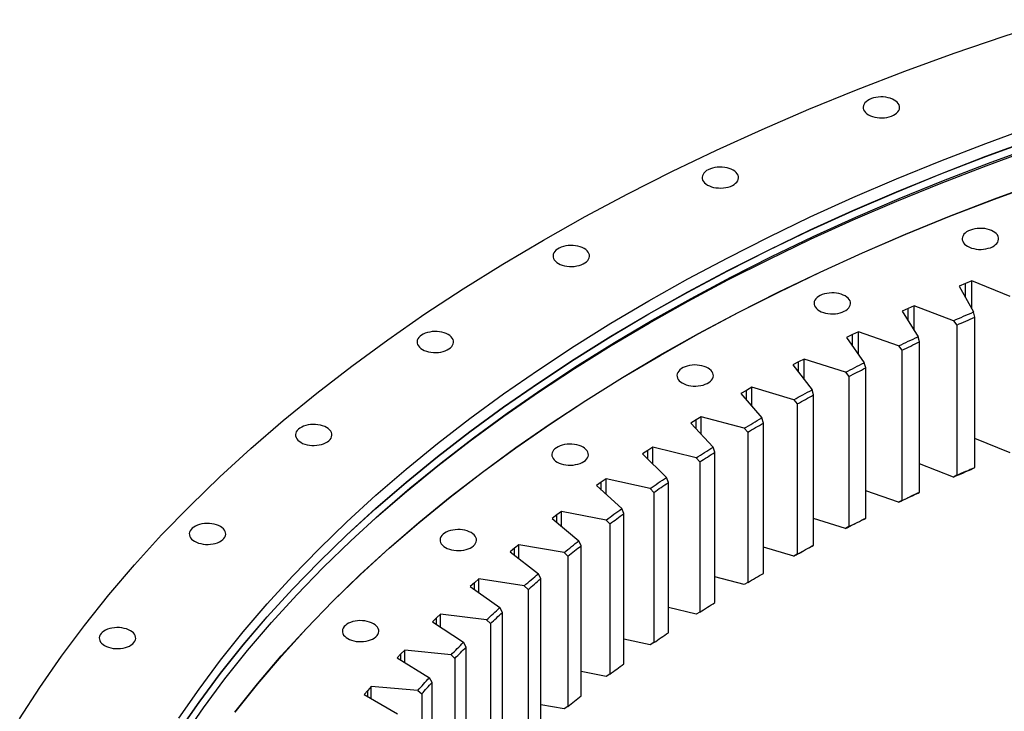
# Model space of a CAD drawing. Header units: millimetres. Extents: x -1928 to 21055, y 64816 to 83481.
# Tile 11 of 17: x 11141 to 12194, y 74853 to 75594. Entities that reach past the tile are written whole.
import ezdxf

# ---------------------------------------------------------------- set-up
doc = ezdxf.new("R2010")
doc.units = ezdxf.units.MM
doc.header["$LTSCALE"] = 100

msp = doc.modelspace()

# ---------------------------------------------------------------- linework, layer by layer
at = {"color": 7, "linetype": 'Continuous', "lineweight": 25}
for p, q in [((12152.7, 75311.3), (12146.1, 75308.5)), ((12146.1, 75308.5), (12161.4, 75280.8)), ((12159.4, 75314.1), (12152.7, 75311.3)), ((12200.4, 75297.2), (12159.4, 75314.1)), ((12159.4, 75284.5), (12159.4, 75314.1)), ((12097.9, 75287.5), (12091.4, 75284.6)), ((12140, 75271.4), (12097.9, 75287.5)), ((12097.9, 75260.9), (12097.9, 75287.5)), ((12091.4, 75284.6), (12085, 75281.6)), ((12085, 75281.6), (12102.1, 75254.2)), ((12162.7, 75275.2), (12161.4, 75280.8)), ((12140, 75271.4), (12143.5, 75266.8)), ((12143.5, 75266.8), (12143.5, 75106)), ((12162.7, 75114.3), (12162.7, 75275.2)), ((12031.9, 75256.5), (12025.6, 75253.4)), ((12038.2, 75259.6), (12031.9, 75256.5)), ((12081.2, 75244.4), (12038.2, 75259.6)), ((12038.2, 75235.4), (12038.2, 75259.6)), ((12025.6, 75253.4), (12044.4, 75226.4)), ((12081.2, 75244.4), (12084.8, 75239.9)), ((12103.5, 75248.7), (12102.1, 75254.2)), ((12103.5, 75087.8), (12103.5, 75248.7)), ((12084.8, 75239.9), (12084.8, 75079)), ((11974.1, 75227.2), (11968.1, 75224)), ((11968.1, 75224), (11988.6, 75197.4)), ((11980.2, 75230.4), (11974.1, 75227.2)), ((12024.2, 75216.2), (11980.2, 75230.4)), ((11980.2, 75208.3), (11980.2, 75230.4)), ((12046, 75220.9), (12044.4, 75226.4)), ((12024.2, 75216.2), (12027.9, 75211.7)), ((12046, 75060), (12046, 75220.9)), ((12027.9, 75211.7), (12027.9, 75050.9)), ((11918.3, 75196.7), (11912.5, 75193.4)), ((11912.5, 75193.4), (11934.7, 75167.3)), ((11924.2, 75200.1), (11918.3, 75196.7)), ((11969.1, 75186.8), (11924.2, 75200.1)), ((11924.2, 75179.6), (11924.2, 75200.1)), ((11990.3, 75191.9), (11988.6, 75197.4)), ((11990.3, 75031.1), (11990.3, 75191.9)), ((11969.1, 75186.8), (11972.8, 75182.4)), ((11972.8, 75182.4), (11972.8, 75021.5)), ((11864.5, 75165.1), (11858.8, 75161.6)), ((11858.8, 75161.6), (11882.7, 75136)), ((11870.1, 75168.5), (11864.5, 75165.1)), ((11915.8, 75156.2), (11870.1, 75168.5)), ((11870.1, 75149.5), (11870.1, 75168.5)), ((11936.5, 75161.8), (11934.7, 75167.3)), ((11936.5, 75000.9), (11936.5, 75161.8)), ((11915.8, 75156.2), (11919.7, 75151.9)), ((11919.7, 75151.9), (11919.7, 74991)), ((12200.4, 75129.8), (12162.7, 75145.4)), ((11812.7, 75132.3), (11807.3, 75128.7)), ((11807.3, 75128.7), (11832.7, 75103.6)), ((11818.1, 75135.9), (11812.7, 75132.3)), ((11864.6, 75124.5), (11818.1, 75135.9)), ((11818.1, 75118), (11818.1, 75135.9)), ((11884.7, 75130.6), (11882.7, 75136)), ((11884.7, 74969.7), (11884.7, 75130.6)), ((11864.6, 75124.5), (11868.5, 75120.3)), ((11868.5, 75120.3), (11868.5, 74959.4)), ((12140, 75104), (12103.5, 75118)), ((12161.4, 75113.4), (12162.7, 75114.3)), ((11763, 75098.4), (11757.8, 75094.8)), ((11768.2, 75102.1), (11763, 75098.4)), ((11815.4, 75091.7), (11768.2, 75102.1)), ((11768.2, 75085.3), (11768.2, 75102.1)), ((11834.9, 75098.2), (11832.7, 75103.6)), ((11834.9, 74937.4), (11834.9, 75098.2)), ((12143.5, 75106), (12140, 75104)), ((11757.8, 75094.8), (11784.9, 75070.2)), ((11815.4, 75091.7), (11819.3, 75087.6)), ((11819.3, 75087.6), (11819.3, 74926.8)), ((12081.2, 75077), (12046, 75089.4)), ((12102.1, 75086.8), (12103.5, 75087.8)), ((12084.8, 75079), (12081.2, 75077)), ((11720.5, 75067.3), (11715.5, 75063.6)), ((11768.3, 75058), (11720.5, 75067.3)), ((11720.5, 75051.4), (11720.5, 75067.3)), ((11787.2, 75064.9), (11784.9, 75070.2)), ((11715.5, 75063.6), (11710.6, 75059.8)), ((11710.6, 75059.8), (11739.2, 75035.8)), ((11768.3, 75058), (11772.3, 75053.9)), ((11787.2, 74904), (11787.2, 75064.9)), ((12024.2, 75048.8), (11990.3, 75059.8)), ((12044.4, 75059), (12046, 75060)), ((11772.3, 75053.9), (11772.3, 74893.1)), ((12027.9, 75050.9), (12024.2, 75048.8)), ((11741.6, 75030.5), (11739.2, 75035.8)), ((11670.3, 75027.7), (11665.6, 75023.8)), ((11665.6, 75023.8), (11695.7, 75000.4)), ((11675, 75031.6), (11670.3, 75027.7)), ((11723.4, 75023.2), (11675, 75031.6)), ((11675, 75016.5), (11675, 75031.6)), ((11723.4, 75023.2), (11727.4, 75019.3)), ((11741.6, 74869.6), (11741.6, 75030.5)), ((11969.1, 75019.4), (11936.5, 75029)), ((11988.6, 75030), (11990.3, 75031.1)), ((11727.4, 75019.3), (11727.4, 74858.4)), ((11972.8, 75021.5), (11969.1, 75019.4)), ((11631.9, 74994.9), (11627.4, 74990.9)), ((11680.7, 74987.6), (11631.9, 74994.9)), ((11631.9, 74980.5), (11631.9, 74994.9)), ((11698.2, 74995.2), (11695.7, 75000.4)), ((11698.2, 74834.3), (11698.2, 74995.2)), ((11915.8, 74988.8), (11884.7, 74997.2)), ((11627.4, 74990.9), (11622.9, 74986.9)), ((11622.9, 74986.9), (11654.5, 74964.2)), ((11680.7, 74987.6), (11684.8, 74983.7)), ((11684.8, 74983.7), (11684.8, 74822.8)), ((11919.7, 74991), (11915.8, 74988.8)), ((11657.2, 74959), (11654.5, 74964.2)), ((11864.6, 74957.1), (11834.9, 74964.4)), ((11586.8, 74953.2), (11582.6, 74949.1)), ((11591.1, 74957.3), (11586.8, 74953.2)), ((11640.3, 74951), (11591.1, 74957.3)), ((11591.1, 74943.5), (11591.1, 74957.3)), ((11640.3, 74951), (11644.5, 74947.2)), ((11657.2, 74798.2), (11657.2, 74959)), ((11868.5, 74959.4), (11864.6, 74957.1)), ((11582.6, 74949.1), (11615.6, 74927.1)), ((11644.5, 74947.2), (11644.5, 74786.3)), ((11815.4, 74924.4), (11787.2, 74930.6)), ((11552.7, 74918.8), (11548.7, 74914.7)), ((11602.3, 74913.6), (11552.7, 74918.8)), ((11552.7, 74905.6), (11552.7, 74918.8)), ((11618.4, 74922), (11615.6, 74927.1)), ((11618.4, 74761.1), (11618.4, 74922)), ((11819.3, 74926.8), (11815.4, 74924.4)), ((11548.7, 74914.7), (11544.8, 74910.5)), ((11544.8, 74910.5), (11579.2, 74889.2)), ((11602.3, 74913.6), (11606.5, 74909.9)), ((11606.5, 74909.9), (11606.5, 74749)), ((11582, 74884.1), (11579.2, 74889.2)), ((11768.3, 74890.6), (11741.6, 74895.8)), ((11772.3, 74893.1), (11768.3, 74890.6)), ((11516.8, 74879.6), (11513.1, 74875.4)), ((11566.7, 74875.4), (11516.8, 74879.6)), ((11516.8, 74866.9), (11516.8, 74879.6)), ((11582, 74723.3), (11582, 74884.1)), ((11513.1, 74875.4), (11509.4, 74871.1)), ((11509.4, 74871.1), (11545.1, 74850.5)), ((11566.7, 74875.4), (11570.9, 74871.8)), ((11570.9, 74871.8), (11570.9, 74711)), ((11723.4, 74855.8), (11698.2, 74860.2)), ((11727.4, 74858.4), (11723.4, 74855.8))]:
    msp.add_line(p, q, dxfattribs=at)
at = {"color": 82, "linetype": 'Continuous', "lineweight": 25}
for p, q in [((12152.7, 75296.5), (12152.7, 75311.3)), ((12091.4, 75271.3), (12091.4, 75284.6)), ((12031.9, 75244.5), (12031.9, 75256.5)), ((11974.1, 75216.2), (11974.1, 75227.2)), ((11918.3, 75186.5), (11918.3, 75196.7)), ((11864.5, 75155.6), (11864.5, 75165.1)), ((11812.7, 75123.4), (11812.7, 75132.3)), ((11763, 75090.1), (11763, 75098.4)), ((11715.5, 75055.6), (11715.5, 75063.6)), ((11670.3, 75020.2), (11670.3, 75027.7)), ((11627.4, 74983.7), (11627.4, 74990.9)), ((11586.8, 74946.3), (11586.8, 74953.2)), ((11548.7, 74908.1), (11548.7, 74914.7)), ((11513.1, 74869), (11513.1, 74875.4))]:
    msp.add_line(p, q, dxfattribs=at)
at = {"color": 7, "linetype": 'Continuous', "lineweight": 25, "flags": 128}
for points in [[(11140.7, 74845), (11162.3, 74878.8), (11185.4, 74912.2), (11210, 74945.2), (11236.1, 74977.9), (11263.6, 75010.1), (11292.6, 75042), (11323.1, 75073.3), (11354.9, 75104.2), (11388.1, 75134.7), (11422.8, 75164.6), (11458.7, 75193.9), (11496, 75222.7), (11534.5, 75251), (11574.4, 75278.6), (11615.4, 75305.7), (11657.7, 75332.1), (11701.2, 75357.8), (11745.8, 75382.9), (11791.6, 75407.3), (11838.4, 75431.1), (11886.3, 75454), (11935.2, 75476.3), (11985.1, 75497.8), (12036, 75518.6), (12087.8, 75538.6), (12140.5, 75557.7), (12194, 75576.1), (12248.4, 75593.7)], [(12049, 75491.8), (12051, 75490.8), (12053.2, 75490), (12055.6, 75489.3), (12058.1, 75488.8), (12060.8, 75488.6), (12063.4, 75488.5), (12066.1, 75488.7), (12068.7, 75489), (12071.1, 75489.6), (12073.5, 75490.4), (12075.6, 75491.3), (12077.5, 75492.4), (12079.1, 75493.6), (12080.4, 75494.9), (12081.3, 75496.4), (12082, 75497.9), (12082.2, 75499.4), (12082.2, 75500.9), (12081.7, 75502.4), (12080.9, 75503.9), (12079.8, 75505.3), (12078.3, 75506.6), (12076.5, 75507.7), (12074.5, 75508.7), (12072.3, 75509.6), (12069.9, 75510.2), (12067.4, 75510.7), (12064.8, 75511), (12062.1, 75511), (12059.4, 75510.9), (12056.9, 75510.5), (12054.4, 75509.9), (12052.1, 75509.2), (12049.9, 75508.3), (12048.1, 75507.2), (12046.5, 75505.9), (12045.1, 75504.6), (12044.2, 75503.2), (12043.5, 75501.7), (12043.3, 75500.2), (12043.4, 75498.6), (12043.8, 75497.1), (12044.6, 75495.6), (12045.8, 75494.3), (12047.2, 75493), (12049, 75491.8)], [(11311.2, 74845.8), (11332.8, 74877), (11355.7, 74907.8), (11380, 74938.2), (11405.7, 74968.3), (11432.8, 74998), (11461.2, 75027.3), (11490.9, 75056.1), (11521.9, 75084.5), (11554.2, 75112.4), (11587.7, 75139.8), (11622.5, 75166.7), (11658.5, 75193), (11695.7, 75218.8), (11734, 75244.1), (11773.4, 75268.7), (11814, 75292.7), (11855.6, 75316.1), (11898.3, 75338.9), (11942, 75361), (11986.7, 75382.5), (12032.3, 75403.3), (12078.9, 75423.3), (12126.3, 75442.7), (12174.7, 75461.3), (12223.8, 75479.2)], [(11311.2, 74831.9), (11332.8, 74863), (11355.7, 74893.9), (11380, 74924.3), (11405.7, 74954.4), (11432.8, 74984.1), (11461.2, 75013.4), (11490.9, 75042.2), (11521.9, 75070.6), (11554.2, 75098.5), (11587.7, 75125.9), (11622.5, 75152.8), (11658.5, 75179.1), (11695.7, 75204.9), (11734, 75230.1), (11773.4, 75254.8), (11814, 75278.8), (11855.6, 75302.2), (11898.3, 75325), (11942, 75347.1), (11986.7, 75368.6), (12032.3, 75389.3), (12078.9, 75409.4), (12126.3, 75428.8), (12174.7, 75447.4), (12223.8, 75465.3)], [(11311.2, 74831.7), (11332.8, 74862.8), (11355.7, 74893.7), (11380, 74924.1), (11405.7, 74954.2), (11432.8, 74983.9), (11461.2, 75013.2), (11490.9, 75042), (11521.9, 75070.4), (11554.2, 75098.3), (11587.7, 75125.7), (11622.5, 75152.6), (11658.5, 75178.9), (11695.7, 75204.7), (11734, 75229.9), (11773.4, 75254.6), (11814, 75278.6), (11855.6, 75302), (11898.3, 75324.8), (11942, 75346.9), (11986.7, 75368.4), (12032.3, 75389.1), (12078.9, 75409.2), (12126.3, 75428.6), (12174.7, 75447.2), (12223.8, 75465.1)], [(11315.9, 74825.9), (11337.4, 74857), (11360.3, 74887.8), (11384.5, 74918.2), (11410.2, 74948.2), (11437.2, 74977.8), (11465.5, 75007), (11495.2, 75035.8), (11526.1, 75064.1), (11558.3, 75092), (11591.8, 75119.3), (11626.5, 75146.1), (11662.4, 75172.4), (11699.5, 75198.1), (11737.7, 75223.3), (11777.1, 75247.9), (11817.5, 75271.9), (11859.1, 75295.2), (11901.6, 75317.9), (11945.2, 75340), (11989.8, 75361.4), (12035.4, 75382.1), (12081.8, 75402.2), (12129.2, 75421.5), (12177.4, 75440.1), (12226.4, 75458)], [(11512.9, 75052.2), (11522.3, 75060.7), (11554.6, 75088.6), (11588.1, 75116), (11622.9, 75142.8), (11658.9, 75169.2), (11696, 75195), (11734.4, 75220.2), (11773.8, 75244.8), (11814.3, 75268.8), (11856, 75292.2), (11898.6, 75315), (11942.3, 75337.1), (11987, 75358.6), (12032.6, 75379.4), (12079.2, 75399.4), (12126.6, 75418.8), (12174.9, 75437.4), (12224.1, 75455.3)], [(11876.7, 75416.7), (11878.7, 75415.7), (11880.9, 75414.8), (11883.3, 75414.2), (11885.8, 75413.7), (11888.5, 75413.5), (11891.1, 75413.4), (11893.8, 75413.6), (11896.4, 75413.9), (11898.8, 75414.5), (11901.2, 75415.2), (11903.3, 75416.2), (11905.2, 75417.3), (11906.8, 75418.5), (11908.1, 75419.8), (11909, 75421.3), (11909.7, 75422.7), (11909.9, 75424.3), (11909.9, 75425.8), (11909.4, 75427.3), (11908.6, 75428.8), (11907.5, 75430.2), (11906, 75431.5), (11904.2, 75432.6), (11902.2, 75433.6), (11900, 75434.5), (11897.6, 75435.1), (11895.1, 75435.6), (11892.5, 75435.9), (11889.8, 75435.9), (11887.1, 75435.8), (11884.6, 75435.4), (11882.1, 75434.8), (11879.8, 75434.1), (11877.6, 75433.1), (11875.8, 75432.1), (11874.2, 75430.8), (11872.8, 75429.5), (11871.9, 75428.1), (11871.2, 75426.6), (11871, 75425), (11871.1, 75423.5), (11871.5, 75422), (11872.3, 75420.5), (11873.5, 75419.1), (11874.9, 75417.9), (11876.7, 75416.7)], [(11371, 74852.4), (11395.1, 74882.6), (11420.7, 74912.5), (11447.5, 74942), (11475.7, 74971), (11505.2, 74999.6), (11536, 75027.8), (11568, 75055.5), (11601.3, 75082.7), (11635.8, 75109.4), (11671.5, 75135.5), (11708.4, 75161.1), (11746.4, 75186.1), (11785.6, 75210.6), (11825.8, 75234.4), (11867.1, 75257.7), (11909.5, 75280.3), (11952.9, 75302.2), (11997.2, 75323.5), (12042.5, 75344.1), (12088.7, 75364.1), (12135.8, 75383.3), (12183.8, 75401.8), (12232.6, 75419.6)], [(11371.2, 74852.3), (11395.4, 74882.6), (11420.9, 74912.4), (11447.7, 74941.9), (11475.9, 74971), (11505.4, 74999.6), (11536.2, 75027.7), (11568.2, 75055.4), (11601.5, 75082.6), (11636, 75109.3), (11671.7, 75135.4), (11708.6, 75161), (11746.6, 75186), (11785.8, 75210.5), (11826, 75234.3), (11867.3, 75257.6), (11909.7, 75280.2), (11953, 75302.1), (11997.4, 75323.4), (12042.7, 75344), (12088.9, 75364), (12136, 75383.2), (12183.9, 75401.7), (12232.7, 75419.4)], [(12154.9, 75351.1), (12156.9, 75350.1), (12159.2, 75349.2), (12161.6, 75348.6), (12164.1, 75348.1), (12166.7, 75347.8), (12169.4, 75347.8), (12172, 75347.9), (12174.6, 75348.3), (12177.1, 75348.9), (12179.4, 75349.6), (12181.5, 75350.5), (12183.4, 75351.6), (12185, 75352.9), (12186.3, 75354.2), (12187.3, 75355.6), (12187.9, 75357.1), (12188.2, 75358.6), (12188.1, 75360.2), (12187.7, 75361.7), (12186.9, 75363.2), (12185.7, 75364.6), (12184.3, 75365.8), (12182.5, 75367), (12180.5, 75368), (12178.3, 75368.8), (12175.9, 75369.5), (12173.3, 75370), (12170.7, 75370.2), (12168.1, 75370.3), (12165.4, 75370.1), (12162.8, 75369.8), (12160.3, 75369.2), (12158, 75368.4), (12155.9, 75367.5), (12154, 75366.4), (12152.4, 75365.2), (12151.1, 75363.9), (12150.1, 75362.4), (12149.5, 75360.9), (12149.2, 75359.4), (12149.3, 75357.9), (12149.8, 75356.4), (12150.6, 75354.9), (12151.7, 75353.5), (12153.2, 75352.2), (12154.9, 75351.1)], [(11717.1, 75332.7), (11719.1, 75331.7), (11721.3, 75330.9), (11723.7, 75330.2), (11726.3, 75329.8), (11728.9, 75329.5), (11731.6, 75329.4), (11734.2, 75329.6), (11736.8, 75330), (11739.3, 75330.5), (11741.6, 75331.3), (11743.7, 75332.2), (11745.6, 75333.3), (11747.2, 75334.5), (11748.5, 75335.9), (11749.5, 75337.3), (11750.1, 75338.8), (11750.4, 75340.3), (11750.3, 75341.8), (11749.8, 75343.4), (11749, 75344.8), (11747.9, 75346.2), (11746.4, 75347.5), (11744.7, 75348.7), (11742.7, 75349.7), (11740.5, 75350.5), (11738.1, 75351.2), (11735.5, 75351.6), (11732.9, 75351.9), (11730.2, 75351.9), (11727.6, 75351.8), (11725, 75351.4), (11722.5, 75350.9), (11720.2, 75350.1), (11718.1, 75349.2), (11716.2, 75348.1), (11714.6, 75346.9), (11713.3, 75345.5), (11712.3, 75344.1), (11711.7, 75342.6), (11711.4, 75341.1), (11711.5, 75339.5), (11712, 75338), (11712.8, 75336.6), (11713.9, 75335.2), (11715.4, 75333.9), (11717.1, 75332.7)], [(11996.5, 75282), (11998.5, 75281), (12000.7, 75280.1), (12003.1, 75279.5), (12005.6, 75279), (12008.2, 75278.7), (12010.9, 75278.7), (12013.6, 75278.9), (12016.1, 75279.2), (12018.6, 75279.8), (12020.9, 75280.5), (12023.1, 75281.5), (12024.9, 75282.5), (12026.5, 75283.8), (12027.9, 75285.1), (12028.8, 75286.5), (12029.5, 75288), (12029.7, 75289.6), (12029.6, 75291.1), (12029.2, 75292.6), (12028.4, 75294.1), (12027.2, 75295.5), (12025.8, 75296.7), (12024, 75297.9), (12022, 75298.9), (12019.8, 75299.8), (12017.4, 75300.4), (12014.9, 75300.9), (12012.2, 75301.1), (12009.6, 75301.2), (12006.9, 75301), (12004.3, 75300.7), (12001.9, 75300.1), (11999.5, 75299.4), (11997.4, 75298.4), (11995.5, 75297.3), (11993.9, 75296.1), (11992.6, 75294.8), (11991.7, 75293.4), (11991, 75291.9), (11990.8, 75290.3), (11990.8, 75288.8), (11991.3, 75287.3), (11992.1, 75285.8), (11993.2, 75284.4), (11994.7, 75283.1), (11996.5, 75282)], [(12140, 75271.4), (12142.6, 75272.6), (12145.3, 75273.8), (12148, 75275), (12150.7, 75276.1), (12153.3, 75277.3), (12156, 75278.5), (12158.7, 75279.6), (12161.4, 75280.8)], [(12143.5, 75266.8), (12145.9, 75267.9), (12148.3, 75268.9), (12150.7, 75270), (12153.1, 75271), (12155.5, 75272.1), (12157.9, 75273.1), (12160.3, 75274.2), (12162.7, 75275.2)], [(11571.7, 75240.6), (11573.7, 75239.6), (11575.9, 75238.8), (11578.3, 75238.1), (11580.8, 75237.6), (11583.5, 75237.4), (11586.1, 75237.3), (11588.8, 75237.5), (11591.3, 75237.9), (11593.8, 75238.4), (11596.1, 75239.2), (11598.3, 75240.1), (11600.1, 75241.2), (11601.8, 75242.4), (11603.1, 75243.7), (11604, 75245.2), (11604.7, 75246.7), (11604.9, 75248.2), (11604.8, 75249.7), (11604.4, 75251.2), (11603.6, 75252.7), (11602.4, 75254.1), (11601, 75255.4), (11599.2, 75256.5), (11597.2, 75257.6), (11595, 75258.4), (11592.6, 75259.1), (11590.1, 75259.5), (11587.4, 75259.8), (11584.8, 75259.8), (11582.1, 75259.7), (11579.5, 75259.3), (11577.1, 75258.7), (11574.7, 75258), (11572.6, 75257.1), (11570.7, 75256), (11569.1, 75254.8), (11567.8, 75253.4), (11566.9, 75252), (11566.2, 75250.5), (11566, 75249), (11566, 75247.4), (11566.5, 75245.9), (11567.3, 75244.5), (11568.4, 75243.1), (11569.9, 75241.8), (11571.7, 75240.6)], [(12081.2, 75244.4), (12083.8, 75245.7), (12086.4, 75246.9), (12089, 75248.1), (12091.6, 75249.4), (12094.2, 75250.6), (12096.8, 75251.8), (12099.4, 75253), (12102.1, 75254.2)], [(12084.8, 75239.9), (12087.1, 75241), (12089.5, 75242.1), (12091.8, 75243.2), (12094.1, 75244.3), (12096.5, 75245.4), (12098.8, 75246.5), (12101.1, 75247.6), (12103.5, 75248.7)], [(11849.7, 75204.8), (11851.7, 75203.7), (11853.9, 75202.9), (11856.3, 75202.2), (11858.9, 75201.8), (11861.5, 75201.5), (11864.1, 75201.5), (11866.8, 75201.6), (11869.4, 75202), (11871.9, 75202.5), (11874.2, 75203.3), (11876.3, 75204.2), (11878.2, 75205.3), (11879.8, 75206.5), (11881.1, 75207.9), (11882.1, 75209.3), (11882.7, 75210.8), (11883, 75212.3), (11882.9, 75213.9), (11882.4, 75215.4), (11881.6, 75216.8), (11880.5, 75218.2), (11879, 75219.5), (11877.3, 75220.7), (11875.3, 75221.7), (11873, 75222.5), (11870.6, 75223.2), (11868.1, 75223.6), (11865.5, 75223.9), (11862.8, 75224), (11860.2, 75223.8), (11857.6, 75223.4), (11855.1, 75222.9), (11852.8, 75222.1), (11850.7, 75221.2), (11848.8, 75220.1), (11847.2, 75218.9), (11845.9, 75217.5), (11844.9, 75216.1), (11844.3, 75214.6), (11844, 75213.1), (11844.1, 75211.6), (11844.5, 75210), (11845.3, 75208.6), (11846.5, 75207.2), (11847.9, 75205.9), (11849.7, 75204.8)], [(12024.2, 75216.2), (12026.7, 75217.5), (12029.3, 75218.8), (12031.8, 75220), (12034.3, 75221.3), (12036.8, 75222.6), (12039.4, 75223.9), (12041.9, 75225.2), (12044.4, 75226.4)], [(12027.9, 75211.7), (12030.2, 75212.9), (12032.4, 75214), (12034.7, 75215.2), (12036.9, 75216.3), (12039.2, 75217.5), (12041.5, 75218.6), (12043.7, 75219.8), (12046, 75220.9)], [(11969.1, 75186.8), (11971.5, 75188.1), (11973.9, 75189.4), (11976.4, 75190.8), (11978.8, 75192.1), (11981.3, 75193.4), (11983.7, 75194.8), (11986.2, 75196.1), (11988.6, 75197.4)], [(11972.8, 75182.4), (11975, 75183.6), (11977.2, 75184.8), (11979.4, 75186), (11981.6, 75187.2), (11983.7, 75188.4), (11985.9, 75189.6), (11988.1, 75190.7), (11990.3, 75191.9)], [(11441.5, 75141.2), (11443.5, 75140.1), (11445.8, 75139.3), (11448.2, 75138.6), (11450.7, 75138.2), (11453.3, 75137.9), (11456, 75137.9), (11458.6, 75138), (11461.2, 75138.4), (11463.7, 75138.9), (11466, 75139.7), (11468.1, 75140.6), (11470, 75141.7), (11471.6, 75142.9), (11472.9, 75144.3), (11473.9, 75145.7), (11474.5, 75147.2), (11474.8, 75148.7), (11474.7, 75150.3), (11474.3, 75151.8), (11473.5, 75153.2), (11472.3, 75154.6), (11470.9, 75155.9), (11469.1, 75157.1), (11467.1, 75158.1), (11464.9, 75158.9), (11462.5, 75159.6), (11459.9, 75160.1), (11457.3, 75160.3), (11454.7, 75160.4), (11452, 75160.2), (11449.4, 75159.8), (11447, 75159.3), (11444.6, 75158.5), (11442.5, 75157.6), (11440.6, 75156.5), (11439, 75155.3), (11437.7, 75153.9), (11436.7, 75152.5), (11436.1, 75151), (11435.8, 75149.5), (11435.9, 75148), (11436.4, 75146.4), (11437.2, 75145), (11438.3, 75143.6), (11439.8, 75142.3), (11441.5, 75141.2)], [(11915.8, 75156.2), (11918.2, 75157.6), (11920.5, 75159), (11922.9, 75160.4), (11925.2, 75161.7), (11927.6, 75163.1), (11929.9, 75164.5), (11932.3, 75165.9), (11934.7, 75167.3)], [(11919.7, 75151.9), (11921.8, 75153.1), (11923.9, 75154.4), (11926, 75155.6), (11928.1, 75156.9), (11930.2, 75158.1), (11932.3, 75159.3), (11934.4, 75160.6), (11936.5, 75161.8)], [(11715.9, 75120), (11717.9, 75119), (11720.1, 75118.2), (11722.5, 75117.5), (11725.1, 75117.1), (11727.7, 75116.8), (11730.4, 75116.7), (11733, 75116.9), (11735.6, 75117.3), (11738.1, 75117.8), (11740.4, 75118.6), (11742.5, 75119.5), (11744.4, 75120.6), (11746, 75121.8), (11747.3, 75123.2), (11748.3, 75124.6), (11748.9, 75126.1), (11749.2, 75127.6), (11749.1, 75129.1), (11748.6, 75130.7), (11747.8, 75132.1), (11746.7, 75133.5), (11745.2, 75134.8), (11743.5, 75135.9), (11741.5, 75137), (11739.3, 75137.8), (11736.8, 75138.5), (11734.3, 75138.9), (11731.7, 75139.2), (11729, 75139.2), (11726.4, 75139.1), (11723.8, 75138.7), (11721.3, 75138.2), (11719, 75137.4), (11716.9, 75136.5), (11715, 75135.4), (11713.4, 75134.2), (11712.1, 75132.8), (11711.1, 75131.4), (11710.5, 75129.9), (11710.2, 75128.4), (11710.3, 75126.8), (11710.7, 75125.3), (11711.6, 75123.9), (11712.7, 75122.5), (11714.2, 75121.2), (11715.9, 75120)], [(11864.6, 75124.5), (11866.8, 75125.9), (11869.1, 75127.4), (11871.3, 75128.8), (11873.6, 75130.3), (11875.9, 75131.7), (11878.1, 75133.1), (11880.4, 75134.5), (11882.7, 75136)], [(11868.5, 75120.3), (11870.5, 75121.6), (11872.5, 75122.9), (11874.5, 75124.1), (11876.6, 75125.4), (11878.6, 75126.7), (11880.6, 75128), (11882.7, 75129.3), (11884.7, 75130.6)], [(12140, 75104), (12142.6, 75105.2), (12145.3, 75106.4), (12148, 75107.6), (12150.7, 75108.7), (12153.3, 75109.9), (12156, 75111.1), (12158.7, 75112.2), (12161.4, 75113.4)], [(12143.5, 75106), (12145.9, 75107), (12148.3, 75108.1), (12150.7, 75109.1), (12153.1, 75110.2), (12155.5, 75111.2), (12157.9, 75112.3), (12160.3, 75113.3), (12162.7, 75114.3)], [(11815.4, 75091.7), (11817.5, 75093.2), (11819.7, 75094.7), (11821.8, 75096.2), (11824, 75097.7), (11826.2, 75099.2), (11828.4, 75100.6), (11830.6, 75102.1), (11832.7, 75103.6)], [(11819.3, 75087.6), (11821.3, 75088.9), (11823.2, 75090.3), (11825.1, 75091.6), (11827.1, 75092.9), (11829, 75094.3), (11831, 75095.6), (11832.9, 75096.9), (11834.9, 75098.2)], [(12081.2, 75077), (12083.8, 75078.3), (12086.4, 75079.5), (12089, 75080.7), (12091.6, 75082), (12094.2, 75083.2), (12096.8, 75084.4), (12099.4, 75085.6), (12102.1, 75086.8)], [(12084.8, 75079), (12087.1, 75080.1), (12089.5, 75081.2), (12091.8, 75082.3), (12094.1, 75083.4), (12096.5, 75084.5), (12098.8, 75085.6), (12101.1, 75086.7), (12103.5, 75087.8)], [(11768.3, 75058), (11770.3, 75059.5), (11772.4, 75061), (11774.5, 75062.6), (11776.5, 75064.1), (11778.6, 75065.6), (11780.7, 75067.1), (11782.8, 75068.7), (11784.9, 75070.2)], [(11772.3, 75053.9), (11774.1, 75055.3), (11776, 75056.7), (11777.8, 75058), (11779.7, 75059.4), (11781.5, 75060.8), (11783.4, 75062.1), (11785.3, 75063.5), (11787.2, 75064.9)], [(12024.2, 75048.8), (12026.7, 75050.1), (12029.3, 75051.4), (12031.8, 75052.7), (12034.3, 75053.9), (12036.8, 75055.2), (12039.4, 75056.5), (12041.9, 75057.8), (12044.4, 75059)], [(12027.9, 75050.9), (12030.2, 75052), (12032.4, 75053.2), (12034.7, 75054.3), (12036.9, 75055.5), (12039.2, 75056.6), (12041.5, 75057.8), (12043.7, 75058.9), (12046, 75060)], [(11327.9, 75035.2), (11329.9, 75034.2), (11332.1, 75033.3), (11334.5, 75032.7), (11337.1, 75032.2), (11339.7, 75031.9), (11342.3, 75031.9), (11345, 75032), (11347.6, 75032.4), (11350, 75033), (11352.4, 75033.7), (11354.5, 75034.7), (11356.4, 75035.7), (11358, 75037), (11359.3, 75038.3), (11360.3, 75039.7), (11360.9, 75041.2), (11361.2, 75042.8), (11361.1, 75044.3), (11360.6, 75045.8), (11359.8, 75047.3), (11358.7, 75048.7), (11357.2, 75049.9), (11355.5, 75051.1), (11353.5, 75052.1), (11351.2, 75053), (11348.8, 75053.6), (11346.3, 75054.1), (11343.7, 75054.3), (11341, 75054.4), (11338.4, 75054.2), (11335.8, 75053.9), (11333.3, 75053.3), (11331, 75052.6), (11328.9, 75051.6), (11327, 75050.5), (11325.4, 75049.3), (11324.1, 75048), (11323.1, 75046.5), (11322.5, 75045.1), (11322.2, 75043.5), (11322.3, 75042), (11322.7, 75040.5), (11323.5, 75039), (11324.7, 75037.6), (11326.1, 75036.3), (11327.9, 75035.2)], [(11596.2, 75028.5), (11598.2, 75027.5), (11600.5, 75026.7), (11602.9, 75026), (11605.4, 75025.6), (11608, 75025.3), (11610.7, 75025.3), (11613.3, 75025.4), (11615.9, 75025.8), (11618.4, 75026.3), (11620.7, 75027.1), (11622.8, 75028), (11624.7, 75029.1), (11626.3, 75030.3), (11627.6, 75031.7), (11628.6, 75033.1), (11629.2, 75034.6), (11629.5, 75036.1), (11629.4, 75037.7), (11629, 75039.2), (11628.2, 75040.6), (11627, 75042), (11625.6, 75043.3), (11623.8, 75044.5), (11621.8, 75045.5), (11619.6, 75046.3), (11617.2, 75047), (11614.6, 75047.4), (11612, 75047.7), (11609.4, 75047.8), (11606.7, 75047.6), (11604.1, 75047.2), (11601.6, 75046.7), (11599.3, 75045.9), (11597.2, 75045), (11595.3, 75043.9), (11593.7, 75042.7), (11592.4, 75041.3), (11591.4, 75039.9), (11590.8, 75038.4), (11590.5, 75036.9), (11590.6, 75035.4), (11591.1, 75033.8), (11591.9, 75032.4), (11593, 75031), (11594.5, 75029.7), (11596.2, 75028.5)], [(11723.4, 75023.2), (11725.3, 75024.8), (11727.3, 75026.4), (11729.3, 75028), (11731.2, 75029.5), (11733.2, 75031.1), (11735.2, 75032.7), (11737.2, 75034.2), (11739.2, 75035.8)], [(11727.4, 75019.3), (11729.2, 75020.7), (11730.9, 75022.1), (11732.7, 75023.5), (11734.5, 75024.9), (11736.2, 75026.3), (11738, 75027.7), (11739.8, 75029.1), (11741.6, 75030.5)], [(11969.1, 75019.4), (11971.5, 75020.7), (11973.9, 75022.1), (11976.4, 75023.4), (11978.8, 75024.7), (11981.3, 75026.1), (11983.7, 75027.4), (11986.2, 75028.7), (11988.6, 75030)], [(11972.8, 75021.5), (11975, 75022.7), (11977.2, 75023.9), (11979.4, 75025.1), (11981.6, 75026.3), (11983.7, 75027.5), (11985.9, 75028.7), (11988.1, 75029.9), (11990.3, 75031.1)], [(11680.7, 74987.6), (11682.5, 74989.2), (11684.4, 74990.8), (11686.3, 74992.4), (11688.2, 74994), (11690, 74995.6), (11691.9, 74997.2), (11693.8, 74998.8), (11695.7, 75000.4)], [(11684.8, 74983.7), (11686.5, 74985.1), (11688.1, 74986.6), (11689.8, 74988), (11691.5, 74989.5), (11693.2, 74990.9), (11694.8, 74992.3), (11696.5, 74993.8), (11698.2, 74995.2)], [(11919.7, 74991), (11921.8, 74992.3), (11923.9, 74993.5), (11926, 74994.8), (11928.1, 74996), (11930.2, 74997.2), (11932.3, 74998.5), (11934.4, 74999.7), (11936.5, 75000.9)], [(11640.3, 74951), (11642.1, 74952.7), (11643.8, 74954.3), (11645.6, 74956), (11647.4, 74957.6), (11649.2, 74959.3), (11650.9, 74960.9), (11652.7, 74962.5), (11654.5, 74964.2)], [(11868.5, 74959.4), (11870.5, 74960.7), (11872.5, 74962), (11874.5, 74963.3), (11876.6, 74964.6), (11878.6, 74965.9), (11880.6, 74967.1), (11882.7, 74968.4), (11884.7, 74969.7)], [(11491.7, 74931.1), (11493.7, 74930.1), (11495.9, 74929.2), (11498.3, 74928.6), (11500.9, 74928.1), (11503.5, 74927.8), (11506.1, 74927.8), (11508.8, 74927.9), (11511.4, 74928.3), (11513.8, 74928.9), (11516.2, 74929.6), (11518.3, 74930.5), (11520.2, 74931.6), (11521.8, 74932.9), (11523.1, 74934.2), (11524.1, 74935.6), (11524.7, 74937.1), (11525, 74938.6), (11524.9, 74940.2), (11524.4, 74941.7), (11523.6, 74943.2), (11522.5, 74944.5), (11521, 74945.8), (11519.3, 74947), (11517.3, 74948), (11515, 74948.8), (11512.6, 74949.5), (11510.1, 74950), (11507.5, 74950.2), (11504.8, 74950.3), (11502.2, 74950.1), (11499.6, 74949.8), (11497.1, 74949.2), (11494.8, 74948.4), (11492.7, 74947.5), (11490.8, 74946.4), (11489.2, 74945.2), (11487.9, 74943.9), (11486.9, 74942.4), (11486.3, 74940.9), (11486, 74939.4), (11486.1, 74937.9), (11486.5, 74936.4), (11487.3, 74934.9), (11488.5, 74933.5), (11489.9, 74932.2), (11491.7, 74931.1)], [(11644.5, 74947.2), (11646, 74948.7), (11647.6, 74950.2), (11649.2, 74951.6), (11650.8, 74953.1), (11652.4, 74954.6), (11654, 74956.1), (11655.6, 74957.5), (11657.2, 74959)], [(11231.6, 74923.6), (11233.6, 74922.6), (11235.9, 74921.8), (11238.3, 74921.1), (11240.8, 74920.6), (11243.4, 74920.4), (11246.1, 74920.3), (11248.7, 74920.5), (11251.3, 74920.8), (11253.8, 74921.4), (11256.1, 74922.2), (11258.2, 74923.1), (11260.1, 74924.2), (11261.7, 74925.4), (11263, 74926.7), (11264, 74928.2), (11264.6, 74929.7), (11264.9, 74931.2), (11264.8, 74932.7), (11264.4, 74934.2), (11263.6, 74935.7), (11262.4, 74937.1), (11261, 74938.4), (11259.2, 74939.5), (11257.2, 74940.5), (11255, 74941.4), (11252.6, 74942), (11250, 74942.5), (11247.4, 74942.8), (11244.8, 74942.8), (11242.1, 74942.7), (11239.5, 74942.3), (11237.1, 74941.7), (11234.7, 74941), (11232.6, 74940.1), (11230.7, 74939), (11229.1, 74937.7), (11227.8, 74936.4), (11226.8, 74935), (11226.2, 74933.5), (11225.9, 74932), (11226, 74930.4), (11226.5, 74928.9), (11227.3, 74927.4), (11228.4, 74926.1), (11229.9, 74924.8), (11231.6, 74923.6)], [(11819.3, 74926.8), (11821.3, 74928.1), (11823.2, 74929.4), (11825.1, 74930.7), (11827.1, 74932.1), (11829, 74933.4), (11831, 74934.7), (11832.9, 74936), (11834.9, 74937.4)], [(11602.3, 74913.6), (11604, 74915.3), (11605.6, 74917), (11607.3, 74918.7), (11608.9, 74920.4), (11610.6, 74922), (11612.3, 74923.7), (11614, 74925.4), (11615.6, 74927.1)], [(11606.5, 74909.9), (11607.9, 74911.4), (11609.4, 74912.9), (11610.9, 74914.4), (11612.4, 74915.9), (11613.9, 74917.5), (11615.4, 74919), (11616.9, 74920.5), (11618.4, 74922)], [(11772.3, 74893.1), (11774.1, 74894.4), (11776, 74895.8), (11777.8, 74897.2), (11779.7, 74898.5), (11781.5, 74899.9), (11783.4, 74901.3), (11785.3, 74902.6), (11787.2, 74904)], [(11566.7, 74875.4), (11568.2, 74877.2), (11569.8, 74878.9), (11571.3, 74880.6), (11572.9, 74882.3), (11574.4, 74884), (11576, 74885.8), (11577.6, 74887.5), (11579.2, 74889.2)], [(11570.9, 74871.8), (11572.3, 74873.4), (11573.6, 74874.9), (11575, 74876.4), (11576.4, 74878), (11577.8, 74879.5), (11579.2, 74881.1), (11580.6, 74882.6), (11582, 74884.1)], [(11727.4, 74858.4), (11729.2, 74859.8), (11730.9, 74861.2), (11732.7, 74862.6), (11734.5, 74864), (11736.2, 74865.4), (11738, 74866.8), (11739.8, 74868.2), (11741.6, 74869.6)]]:
    msp.add_lwpolyline(points, dxfattribs=at)

doc.saveas('drawing.dxf')
